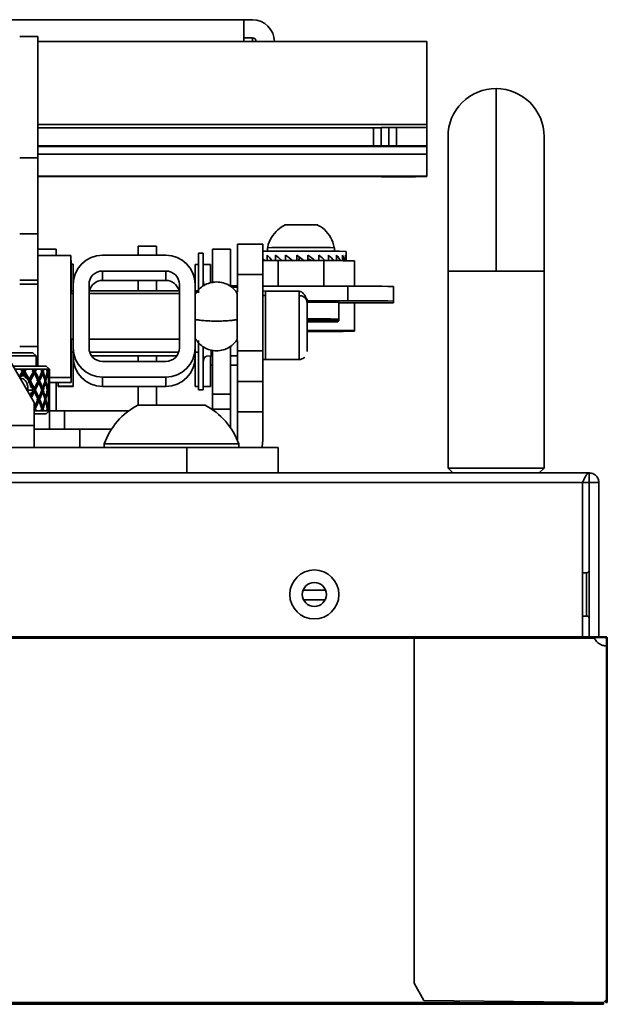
# Model space of a CAD drawing. Header units: millimetres. Extents: x 1 to 1119, y -1 to 863.
# Tile 42 of 211: x 559 to 580, y 136 to 170. Entities that reach past the tile are written whole.
import ezdxf

# ---------------------------------------------------------------- set-up
doc = ezdxf.new("R2010")
doc.units = ezdxf.units.MM

msp = doc.modelspace()

# ---------------------------------------------------------------- linework, layer by layer
at = {"color": 7, "linetype": 'Continuous', "lineweight": 35}
for p, q in [((507.7694, 170.0625), (567.0361, 170.0625)), ((567.0361, 170.0625), (567.0361, 169.3074)), ((567.3349, 170.0625), (567.0361, 170.0625)), ((559.2599, 169.4834), (559.8924, 169.4834)), ((559.8924, 165.2744), (559.8924, 169.4834)), ((567.0361, 169.43), (567.3349, 169.43)), ((567.0361, 169.3074), (573.3861, 169.3074)), ((573.3861, 169.3074), (573.3861, 166.4262)), ((575.7826, 167.673), (575.7826, 161.3397)), ((573.3861, 166.3177), (573.3861, 166.4262)), ((571.534, 166.3147), (559.8924, 166.3147)), ((571.534, 166.3147), (571.534, 165.6822)), ((571.7986, 166.3223), (571.7986, 165.6898)), ((572.0632, 166.3238), (572.3277, 166.3238)), ((572.0632, 166.3238), (572.0632, 165.6913)), ((572.3277, 165.6913), (572.3277, 166.3238)), ((573.3861, 165.6853), (573.3861, 166.3177)), ((571.534, 165.6822), (559.8924, 165.6822)), ((559.8924, 165.6675), (573.3861, 165.6675)), ((571.7986, 165.6898), (571.7986, 165.6838)), ((572.3277, 165.6913), (572.0632, 165.6913)), ((573.3861, 165.6675), (573.3861, 165.6853)), ((573.3861, 165.4026), (573.3861, 165.6675)), ((573.3861, 165.4026), (573.3861, 164.6388)), ((559.8924, 165.2744), (559.2599, 165.2744)), ((559.8924, 162.6286), (559.8924, 165.2744)), ((573.3861, 164.6211), (573.3861, 164.6388)), ((559.8924, 164.6241), (571.534, 164.6241)), ((571.7986, 164.6226), (571.7986, 164.6165)), ((572.0632, 164.615), (572.3277, 164.615)), ((569.5604, 162.9414), (569.211, 162.9397)), ((569.5929, 162.9431), (569.6005, 162.9426)), ((559.2599, 162.6286), (559.8924, 162.6286)), ((559.8924, 161.032), (559.8924, 162.6286)), ((567.6976, 162.2772), (566.812, 162.2772)), ((566.812, 161.2188), (566.812, 162.2772)), ((567.6976, 161.2188), (567.6976, 162.2772)), ((559.8933, 162.1044), (560.5257, 162.1044)), ((559.8933, 161.8873), (559.8933, 162.1044)), ((560.5257, 161.8873), (560.5257, 162.1044)), ((563.3695, 162.2077), (564.0019, 162.2077)), ((563.3695, 161.893), (563.3695, 162.2077)), ((564.0019, 161.893), (564.0019, 162.2077)), ((565.6254, 161.9635), (565.4561, 161.9635)), ((565.4561, 161.4628), (565.4561, 161.9635)), ((565.6254, 161.9635), (565.6254, 161.4628)), ((565.9444, 162.1044), (566.5768, 162.1044)), ((565.9444, 162.1044), (565.9444, 160.9278)), ((566.5768, 162.1044), (566.5768, 160.8183)), ((567.8606, 162.1525), (567.8606, 162.0319)), ((570.1805, 162.0319), (570.1805, 162.1525)), ((570.5826, 161.702), (570.5826, 162.0259)), ((561.0354, 161.8873), (559.8924, 161.8873)), ((561.0354, 157.6539), (561.0354, 161.8873)), ((561.0477, 161.7095), (561.0354, 161.7095)), ((561.0477, 160.5644), (561.0477, 161.7095)), ((561.1141, 161.5817), (561.0477, 161.5817)), ((561.1141, 160.877), (561.1141, 161.5817)), ((564.3315, 161.893), (562.1301, 161.893)), ((565.3475, 161.5753), (565.3475, 160.877)), ((565.3475, 161.5753), (565.4561, 161.5753)), ((565.6254, 161.5753), (565.8724, 161.5753)), ((565.8724, 161.5753), (565.8724, 160.935)), ((567.8442, 161.7035), (567.8442, 161.8944)), ((568.1368, 161.7039), (568.1368, 161.8959)), ((568.2268, 161.7039), (568.2268, 160.8183)), ((569.8143, 161.7039), (568.2268, 161.7039)), ((568.4849, 161.7039), (568.4849, 161.8969)), ((568.7082, 161.7187), (568.6811, 161.7039)), ((568.8666, 161.7039), (568.8666, 161.8974)), ((568.9527, 161.7604), (568.9228, 161.7039)), ((568.9527, 161.7039), (568.9527, 161.7604)), ((568.9549, 161.8292), (568.9549, 161.7039)), ((569.2581, 161.7039), (569.2581, 161.8973)), ((569.2581, 161.7859), (569.2911, 161.7601)), ((569.2911, 161.7601), (569.4094, 161.7039)), ((569.2911, 161.7039), (569.2911, 161.7601)), ((569.6346, 161.7039), (569.6346, 161.8967)), ((569.8143, 160.8183), (569.8143, 161.7039)), ((569.9725, 161.7039), (569.9725, 161.8956)), ((570.2506, 161.7034), (570.2506, 161.894)), ((570.4514, 161.7027), (570.4514, 161.8921)), ((570.5623, 161.7022), (570.5623, 161.8899)), ((570.8726, 161.6979), (570.8726, 160.8182)), ((562.1301, 161.3427), (564.3315, 161.3427)), ((562.1301, 161.0192), (562.1301, 161.3427)), ((564.3315, 161.0192), (564.3315, 161.3427)), ((565.4561, 160.5849), (565.4561, 161.4628)), ((565.6254, 161.4628), (565.6254, 160.8183)), ((567.6976, 161.2188), (566.812, 161.2188)), ((566.812, 160.6087), (566.812, 161.2188)), ((567.6976, 158.573), (567.6976, 161.2188)), ((574.1159, 161.3397), (574.1159, 154.5063)), ((577.4493, 154.5063), (577.4493, 161.3397)), ((559.8924, 161.032), (559.2599, 161.032)), ((559.8924, 160.8921), (559.2599, 160.8921)), ((559.8924, 160.8921), (559.8924, 161.032)), ((559.8924, 158.7274), (559.8924, 160.8921)), ((561.1496, 161.1431), (561.1141, 161.1431)), ((561.1141, 160.877), (561.1141, 158.6757)), ((561.6645, 158.6757), (561.6645, 160.877)), ((562.1301, 161.0192), (564.3315, 161.0192)), ((563.3695, 160.6512), (563.3695, 161.0192)), ((564.0019, 160.6512), (564.0019, 161.0192)), ((564.7971, 160.877), (564.7971, 158.6757)), ((565.3475, 161.0788), (565.3261, 161.0845)), ((565.3475, 158.6757), (565.3475, 160.877)), ((561.1141, 160.5644), (561.0354, 160.5644)), ((561.1141, 160.6512), (561.0477, 160.6512)), ((564.7971, 160.6512), (561.6645, 160.6512)), ((564.7971, 160.5644), (561.6645, 160.5644)), ((565.4561, 160.6512), (565.3475, 160.6512)), ((566.5768, 160.8344), (566.812, 160.8344)), ((566.812, 160.7782), (566.608, 160.7782)), ((570.6398, 160.8183), (567.6976, 160.8183)), ((567.7901, 160.6439), (567.6976, 160.6593)), ((568.95, 160.6439), (567.7901, 160.6439)), ((568.2268, 160.8183), (569.8143, 160.8183)), ((570.6398, 160.312), (570.6398, 160.8183)), ((572.2273, 160.8092), (572.2273, 160.3029)), ((565.3513, 160.431), (565.3475, 160.452)), ((570.6398, 160.312), (569.2252, 160.312)), ((570.3322, 160.2584), (570.2898, 160.3007)), ((570.3322, 159.6763), (570.3322, 160.2583)), ((570.3322, 160.2408), (571.7193, 160.2408)), ((570.8726, 159.2766), (570.8726, 160.2408)), ((572.2273, 160.2437), (572.2273, 160.3029)), ((559.7601, 156.7799), (557.908, 159.9878)), ((570.2898, 159.634), (570.3322, 159.6763)), ((570.2898, 159.5855), (570.3322, 159.6278)), ((570.3322, 159.6278), (570.3322, 159.6763)), ((569.8143, 159.2505), (569.2252, 159.2505)), ((570.8726, 159.2766), (570.8726, 159.2566)), ((561.0354, 158.9769), (561.1141, 158.9769)), ((561.0477, 157.6919), (561.0477, 158.9769)), ((561.6645, 158.9769), (564.7971, 158.9769)), ((565.4561, 157.2222), (565.4561, 158.939)), ((566.812, 158.573), (566.812, 158.9342)), ((559.7204, 158.5036), (558.9628, 158.5036)), ((559.8924, 158.7274), (559.2599, 158.7274)), ((559.8263, 158.3977), (559.7204, 158.5036)), ((559.8924, 158.0406), (559.8924, 158.7274)), ((561.0477, 158.5345), (561.1141, 158.5345)), ((561.1141, 158.4922), (561.1141, 158.6757)), ((561.1141, 158.4922), (561.1141, 158.3644)), ((561.6864, 158.5345), (564.7752, 158.5345)), ((565.3475, 158.4922), (565.3475, 158.6757)), ((565.3475, 158.5345), (565.4561, 158.5345)), ((565.3475, 158.4922), (565.3475, 158.3643)), ((565.6254, 158.7029), (565.6254, 157.2222)), ((565.9444, 158.6001), (565.9444, 157.0774)), ((566.5768, 158.7299), (566.5768, 157.0774)), ((567.6976, 158.573), (566.812, 158.573)), ((566.812, 157.5147), (566.812, 158.573)), ((567.6976, 157.5147), (567.6976, 158.573)), ((558.826, 158.3977), (559.8263, 158.3977)), ((559.8263, 158.0406), (559.8263, 158.3977)), ((561.1141, 157.3484), (561.1141, 158.3644)), ((561.7547, 158.4003), (564.7069, 158.4003)), ((564.3315, 158.21), (562.1301, 158.21)), ((563.3695, 158.21), (563.3695, 158.4003)), ((564.0019, 158.21), (564.0019, 158.4003)), ((565.3475, 158.3643), (565.3475, 157.3419)), ((565.8724, 158.4042), (565.8724, 157.3419)), ((565.9005, 158.4075), (565.9444, 158.4075)), ((566.5768, 158.4075), (566.812, 158.4075)), ((567.6976, 158.2714), (567.7901, 158.2733)), ((567.7901, 158.2733), (568.95, 158.2733)), ((559.0323, 158.0406), (559.314, 158.0406)), ((559.3008, 157.9347), (559.0934, 157.9347)), ((559.3823, 157.9347), (559.3008, 157.9347)), ((559.314, 158.0406), (560.1835, 158.0406)), ((559.3626, 157.9096), (559.3225, 157.8496)), ((559.3626, 157.9096), (559.3942, 157.9168)), ((559.3626, 157.9096), (559.3626, 157.7898)), ((559.4018, 157.8496), (559.3626, 157.9096)), ((559.406, 157.9347), (559.3823, 157.9347)), ((559.4836, 157.9347), (559.406, 157.9347)), ((559.697, 157.9347), (559.4836, 157.9347)), ((559.7615, 157.9347), (559.697, 157.9347)), ((559.735, 157.9096), (559.7708, 157.9168)), ((559.7801, 157.9347), (559.7615, 157.9347)), ((559.8014, 157.8569), (559.7656, 157.8496)), ((559.8401, 157.9347), (559.7801, 157.9347)), ((559.9986, 157.9347), (559.8401, 157.9347)), ((560.0442, 157.9347), (559.9986, 157.9347)), ((560.0116, 157.9096), (560.0506, 157.9168)), ((560.0716, 157.8569), (560.0327, 157.8496)), ((560.057, 157.9347), (560.0442, 157.9347)), ((560.0977, 157.9347), (560.057, 157.9347)), ((560.1965, 157.9347), (560.0977, 157.9347)), ((560.2893, 157.9347), (560.1835, 158.0406)), ((560.2217, 157.9347), (560.1965, 157.9347)), ((560.2015, 157.9126), (560.2251, 157.9168)), ((560.2359, 157.8569), (560.2125, 157.8527)), ((560.2284, 157.9347), (560.2217, 157.9347)), ((560.2485, 157.9347), (560.2284, 157.9347)), ((560.2847, 157.9347), (560.2485, 157.9347)), ((560.2888, 157.9347), (560.2847, 157.9347)), ((560.2856, 157.9162), (560.289, 157.9168)), ((560.2892, 157.8569), (560.2878, 157.8566)), ((560.2892, 157.9347), (560.2888, 157.9347)), ((565.9444, 158.0828), (565.8724, 158.0828)), ((566.812, 158.0828), (566.5768, 158.0828)), ((559.3387, 157.7138), (559.2717, 157.6552)), ((559.4483, 157.7137), (559.3386, 157.7136)), ((559.3626, 157.7898), (559.3942, 157.7971)), ((559.4492, 157.6553), (559.4487, 157.7139)), ((559.5597, 157.5928), (559.5477, 157.5723)), ((559.5597, 157.5554), (559.5477, 157.5723)), ((559.5597, 157.5928), (559.5841, 157.5954)), ((559.5597, 157.5554), (559.5597, 157.5928)), ((559.5597, 157.5928), (559.5944, 157.5328)), ((559.5841, 157.5954), (559.5988, 157.6047)), ((559.6166, 157.5352), (559.5944, 157.5328)), ((559.735, 157.7898), (559.7708, 157.7971)), ((559.859, 157.5328), (559.8854, 157.5928)), ((559.8854, 157.5928), (559.9234, 157.5964)), ((559.8854, 157.5928), (559.9111, 157.5328)), ((559.8854, 157.473), (559.9234, 157.4767)), ((559.949, 157.5365), (559.9111, 157.5329)), ((560.0116, 157.7898), (560.0506, 157.7971)), ((560.1162, 157.4735), (560.1514, 157.4767)), ((560.1179, 157.5934), (560.1514, 157.5964)), ((560.1672, 157.5365), (560.1339, 157.5335)), ((560.1997, 157.7926), (560.2251, 157.7971)), ((560.2571, 157.4755), (560.2711, 157.4767)), ((560.2574, 157.5952), (560.2711, 157.5964)), ((560.2766, 157.5365), (560.2645, 157.5355)), ((560.2856, 157.7965), (560.289, 157.7971)), ((560.2893, 157.3175), (560.2893, 157.7538)), ((560.2893, 157.6539), (561.0354, 157.6539)), ((560.2893, 157.4762), (561.0477, 157.4762)), ((560.5257, 156.4902), (560.5257, 157.4762)), ((560.5892, 157.3484), (560.5892, 157.4762)), ((561.0477, 157.4762), (561.0477, 157.6919)), ((562.1301, 157.6597), (564.3315, 157.6597)), ((562.1301, 157.6597), (562.1301, 157.3362)), ((564.3315, 157.6597), (564.3315, 157.3362)), ((566.812, 157.5147), (567.6976, 157.5147)), ((566.812, 156.4563), (566.812, 157.5147)), ((567.6976, 156.4563), (567.6976, 157.5147)), ((559.5493, 157.2137), (559.5443, 157.1537)), ((559.5493, 157.2137), (559.7058, 157.2137)), ((559.7035, 157.2826), (559.6394, 157.3328)), ((559.6394, 157.0947), (559.7034, 157.1448)), ((559.7058, 157.2137), (559.7031, 157.2824)), ((559.7031, 157.145), (559.7058, 157.2137)), ((559.7344, 157.2736), (559.7708, 157.2736)), ((559.7344, 157.1539), (559.7708, 157.1539)), ((559.8009, 157.2137), (559.7645, 157.2137)), ((560.011, 157.2736), (560.0506, 157.2736)), ((560.011, 157.1539), (560.0506, 157.1539)), ((560.0713, 157.2137), (560.0317, 157.2137)), ((560.201, 157.2736), (560.2251, 157.2736)), ((560.201, 157.1539), (560.2251, 157.1539)), ((560.2357, 157.2137), (560.2136, 157.2137)), ((560.2857, 157.2736), (560.289, 157.2736)), ((560.2857, 157.1539), (560.289, 157.1539)), ((560.2892, 157.2137), (560.2878, 157.2137)), ((560.5892, 157.3355), (560.5892, 157.3484)), ((560.5892, 157.3484), (561.1141, 157.3484)), ((561.1141, 157.3355), (560.5892, 157.3355)), ((561.1141, 157.3355), (561.1141, 157.3484)), ((562.1301, 157.3362), (564.3315, 157.3362)), ((563.3695, 156.6919), (563.3695, 157.3362)), ((564.0019, 156.6919), (564.0019, 157.3362)), ((565.4561, 157.3419), (565.3475, 157.3419)), ((565.4561, 157.2222), (565.6254, 157.2222)), ((565.8724, 157.3419), (565.6254, 157.3419)), ((559.6218, 157.0194), (559.6394, 157.0947)), ((559.666, 156.9572), (559.6611, 156.9514)), ((559.6628, 156.9483), (559.666, 156.9572)), ((559.7601, 155.9847), (559.7601, 156.7799)), ((559.8854, 156.8347), (559.859, 156.8946)), ((559.8854, 156.9544), (559.9234, 156.9508)), ((559.9111, 156.8946), (559.8854, 156.8347)), ((559.8854, 156.8347), (559.9234, 156.831)), ((559.949, 156.8909), (559.9111, 156.8946)), ((560.1162, 156.954), (560.1514, 156.9508)), ((560.1179, 156.8341), (560.1514, 156.831)), ((560.1672, 156.8909), (560.1339, 156.8939)), ((560.2571, 156.952), (560.2711, 156.9508)), ((560.2574, 156.8322), (560.2711, 156.831)), ((560.2766, 156.8909), (560.2645, 156.892)), ((560.2893, 156.6737), (560.2893, 157.1099)), ((565.9444, 157.0774), (566.5768, 157.0774)), ((565.9444, 157.0774), (565.9444, 156.5482)), ((566.5768, 157.0774), (566.5768, 156.5482)), ((559.7601, 156.6325), (559.7708, 156.6304)), ((559.7601, 156.5128), (559.7708, 156.5106)), ((559.7615, 156.4927), (559.7801, 156.4927)), ((559.8014, 156.5706), (559.7656, 156.5778)), ((559.7801, 156.4927), (559.8401, 156.4927)), ((559.8401, 156.4927), (559.9986, 156.4927)), ((559.9986, 156.4927), (560.0442, 156.4927)), ((560.0116, 156.6376), (560.0506, 156.6304)), ((560.0116, 156.5179), (560.0506, 156.5106)), ((560.0716, 156.5706), (560.0327, 156.5778)), ((560.0442, 156.4927), (560.057, 156.4927)), ((560.057, 156.4927), (560.0977, 156.4927)), ((560.0977, 156.4927), (560.1965, 156.4927)), ((560.1835, 156.3869), (560.2893, 156.4927)), ((560.1965, 156.4927), (560.2217, 156.4927)), ((560.1997, 156.6349), (560.2251, 156.6304)), ((560.2015, 156.5148), (560.2251, 156.5106)), ((560.2359, 156.5706), (560.2125, 156.5747)), ((560.2217, 156.4927), (560.2284, 156.4927)), ((560.2284, 156.4927), (560.2485, 156.4927)), ((560.2485, 156.4927), (560.2847, 156.4927)), ((560.2847, 156.4927), (560.2888, 156.4927)), ((560.2856, 156.631), (560.289, 156.6304)), ((560.2856, 156.5112), (560.289, 156.5106)), ((560.2893, 156.4902), (560.2867, 156.4902)), ((560.2892, 156.5706), (560.2878, 156.5708)), ((560.2888, 156.4927), (560.2892, 156.4927)), ((560.2893, 156.4902), (560.2893, 155.8577)), ((560.8184, 156.4902), (560.2893, 156.4902)), ((560.8184, 156.4902), (563.0375, 156.4902)), ((560.8184, 156.4902), (560.8184, 155.8577)), ((563.3559, 156.6919), (565.6892, 156.6919)), ((565.9444, 156.5482), (565.9444, 156.5359)), ((565.9444, 156.5482), (566.5768, 156.5482)), ((566.5768, 156.5482), (566.5768, 155.9847)), ((566.812, 155.4793), (566.812, 156.4563)), ((566.812, 156.4563), (567.6976, 156.4563)), ((567.6976, 156.4563), (567.6976, 155.4793)), ((560.1835, 156.3869), (559.7601, 156.3869)), ((553.4101, 155.9847), (559.7601, 155.9847)), ((559.7601, 155.9847), (559.7601, 155.2253)), ((561.3476, 155.8577), (559.7601, 155.8577)), ((561.3476, 155.2253), (561.3476, 155.8577)), ((562.4429, 155.8577), (561.3476, 155.8577)), ((566.5724, 155.9025), (566.5768, 155.9847)), ((566.8116, 155.4646), (566.812, 155.4793)), ((565.0518, 155.2253), (548.1184, 155.2253)), ((562.1893, 155.3519), (562.1893, 155.2253)), ((562.1893, 155.3519), (566.8559, 155.3519)), ((565.0518, 155.2253), (568.2268, 155.2253)), ((565.0518, 154.3397), (565.0518, 155.2253)), ((566.856, 155.2253), (566.856, 155.3519)), ((568.2268, 155.2253), (568.2268, 154.3397)), ((574.1159, 154.5063), (574.2826, 154.3397)), ((575.7826, 154.5063), (574.1159, 154.5063)), ((577.4493, 154.5063), (575.7826, 154.5063)), ((577.2826, 154.3397), (577.4493, 154.5063)), ((579.0159, 154.3397), (176.6093, 154.3397)), ((579.0159, 154.3397), (579.0159, 154.0063)), ((176.845, 154.0063), (578.7802, 154.0063)), ((578.7802, 148.6597), (578.7802, 154.0063)), ((579.0159, 154.0063), (578.7802, 154.0063)), ((579.0159, 154.0063), (579.3493, 154.0063)), ((579.0159, 154.0063), (579.0159, 148.6597)), ((579.3493, 154.0063), (579.3493, 148.6597)), ((578.9159, 150.873), (578.7802, 150.873)), ((569.0906, 150.273), (569.868, 150.273)), ((569.1051, 149.9397), (569.8535, 149.9397)), ((578.7802, 149.373), (578.9159, 149.373)), ((572.9478, 148.6063), (408.0343, 148.6063)), ((408.0359, 148.653), (572.9478, 148.653)), ((579.1754, 148.6597), (572.9478, 148.6597)), ((572.9478, 148.6063), (572.9478, 136.6397)), ((579.1928, 148.6063), (572.9478, 148.6063)), ((579.1953, 148.6597), (579.4295, 148.6597)), ((579.197, 148.633), (579.4295, 148.633)), ((579.3713, 148.6297), (579.1972, 148.6297)), ((579.4295, 148.6597), (579.5876, 148.6597)), ((579.4295, 148.633), (579.4295, 148.6597)), ((579.4295, 148.633), (579.5876, 148.633)), ((579.5876, 148.6597), (579.5876, 148.633)), ((579.641, 148.6063), (579.6143, 148.6063)), ((579.6139, 148.3397), (579.6139, 136.0725)), ((579.6143, 148.3397), (579.6139, 148.3397)), ((579.641, 148.3397), (579.6143, 148.3397)), ((579.641, 148.3397), (579.641, 136.073)), ((572.9478, 136.6397), (573.2811, 136.0397)), ((176.1009, 135.9563), (579.5043, 135.9563)), ((181.1026, 135.973), (574.5026, 135.973)), ((573.2811, 136.0397), (579.5145, 135.973)), ((574.5026, 135.973), (574.5026, 136.0266)), ((579.5043, 135.9063), (579.5043, 135.9563)), ((579.5145, 135.973), (579.6139, 136.0725)), ((579.5909, 136.0495), (579.5909, 135.973)), ((579.5909, 135.973), (579.6143, 135.973)), ((579.6143, 135.973), (579.6143, 136.073)), ((579.6143, 135.973), (579.641, 135.973)), ((579.641, 136.073), (579.641, 135.973)), ((176.1009, 135.9063), (579.5043, 135.9063))]:
    msp.add_line(p, q, dxfattribs=at)
at = {"color": 8, "linetype": 'Continuous', "lineweight": 35}
for p, q in [((567.3349, 169.43), (567.3349, 169.3074)), ((567.0361, 169.3074), (559.8924, 169.3074)), ((573.3861, 166.4262), (559.8924, 166.4262)), ((559.8924, 165.4026), (573.3861, 165.4026)), ((573.3861, 164.6388), (559.8924, 164.6388)), ((574.1159, 161.3397), (575.7826, 161.3397)), ((575.7826, 161.3397), (577.4493, 161.3397)), ((567.7901, 160.6439), (567.7901, 160.4912)), ((568.95, 160.6439), (568.95, 160.4912)), ((565.3513, 160.431), (565.3475, 160.4485)), ((567.7901, 158.2733), (567.7901, 160.4912)), ((568.95, 160.4912), (568.95, 158.2733)), ((570.8726, 159.2766), (569.2252, 159.2766)), ((565.9005, 158.4075), (565.9005, 158.5967)), ((559.735, 157.9096), (559.735, 157.8651)), ((559.735, 157.8486), (559.735, 157.7898)), ((560.0116, 157.9096), (560.0116, 157.9016)), ((560.0116, 157.8118), (560.0116, 157.7898)), ((559.8854, 157.5619), (559.8854, 157.5928)), ((559.8854, 157.473), (559.8854, 157.511)), ((559.8854, 156.9164), (559.8854, 156.9544)), ((559.8854, 156.8347), (559.8854, 156.8655)), ((560.0116, 156.6157), (560.0116, 156.6376)), ((560.0116, 156.5179), (560.0116, 156.5258)), ((578.9159, 149.373), (578.9159, 150.873))]:
    msp.add_line(p, q, dxfattribs=at)
at = {"color": 7, "linetype": 'Continuous', "lineweight": 35, "flags": 128}
for points in [[(569.2299, 159.6268), (569.4128, 159.6271), (569.7666, 159.6281), (570.0474, 159.6297), (570.2277, 159.6318), (570.2899, 159.634), (570.2277, 159.6363), (570.0474, 159.6383), (569.7666, 159.6399), (569.4128, 159.6409), (569.2281, 159.6412)], [(569.2299, 159.5783), (569.4128, 159.5786), (569.7666, 159.5796), (570.0474, 159.5812), (570.2277, 159.5833), (570.2899, 159.5855), (570.2277, 159.5878), (570.0474, 159.5898), (569.7666, 159.5914), (569.4128, 159.5924), (569.2281, 159.5927)], [(570.1925, 159.6312), (570.268, 159.6302), (570.3322, 159.6278)], [(565.6256, 158.1485), (565.6256, 158.1431), (565.6288, 158.2003), (565.6338, 158.2447), (565.6424, 158.2871), (565.6485, 158.3061), (565.6521, 158.3149), (565.656, 158.3232), (565.665, 158.3384), (565.6756, 158.3516), (565.7018, 158.3728), (565.7345, 158.3878), (565.9005, 158.4075), (565.9005, 158.4075)], [(567.6689, 155.2253), (567.6757, 155.257), (567.6976, 155.4793)]]:
    msp.add_lwpolyline(points, dxfattribs=at)
at = {"color": 7, "linetype": 'Continuous', "lineweight": 35}
for radius in [0.85, 0.4167]:
    msp.add_circle((569.4793, 150.123), radius, dxfattribs=at)
for centre, radius, start, end in [((567.3349, 169.303), 0.7595, 0.0011, 90.00003), ((567.3349, 169.303), 0.127, 1.97069, 89.99948), ((575.7826, 166.0063), 1.6667, 90, 180.01956), ((575.7826, 166.0063), 1.6667, 0.01898, 90), ((571.6003, 177.8393), 11.5248, 269.67034, 270.98578), ((571.9968, 154.7992), 11.5248, 89.67034, 90.98578), ((572.5923, 120.1241), 46.2004, 89.01553, 90.32807), ((571.6002, 177.2315), 11.5495, 269.67174, 270.98437), ((571.9968, 154.1667), 11.5248, 89.67034, 90.98578), ((572.5925, 119.5328), 46.1593, 89.01495, 90.32865), ((571.6, 153.0748), 11.5495, 89.01509, 90.32772), ((571.997, 176.1643), 11.5495, 269.01563, 270.32826), ((572.5923, 210.8147), 46.2004, 269.67193, 270.98447), ((569.0356, 119.0869), 43.8597, 89.27188, 90.77727), ((568.7918, 15.199), 146.8357, 90.008779, 90.426976), ((569.0205, 91.5011), 70.6609, 89.059418, 90.940582), ((569.2713, 78.9524), 83.0838, 89.095616, 90.346127), ((562.1301, 160.877), 1.016, 90.0006, 179.99912), ((564.3315, 160.877), 1.016, 0.00088, 89.9994), ((568.2108, -0.2722), 161.9761, 89.99434, 90.181523), ((570.0788, 115.5003), 46.2043, 89.01558, 90.32803), ((562.1301, 160.877), 0.4657, 90.00005, 179.99934), ((564.3315, 160.877), 0.4657, 0.00066, 89.99995), ((562.1301, 160.5535), 0.4656, 89.99936, 167.89521), ((564.3315, 160.5536), 0.4656, 12.10175, 90.00369), ((571.0365, 91.5149), 69.3045, 89.01552, 90.328004), ((569.3958, 106.5604), 53.7478, 89.0469, 90.1902), ((569.4626, 113.0252), 47.2412, 88.94523, 90.28549), ((571.0367, 91.0333), 69.2799, 89.015287, 90.328238), ((571.8463, 182.4042), 22.1637, 269.67162, 270.98494), ((569.2794, 136.0654), 23.5725, 88.96752, 90.14889), ((569.284, 182.8729), 23.2427, 269.8624, 271.03571), ((569.2841, 136.3543), 23.235, 88.9641, 90.1378), ((569.284, 182.8244), 23.2427, 269.8624, 271.03571), ((569.4635, 112.5332), 47.1512, 88.94434, 90.28534), ((570.0788, 205.4541), 46.2043, 269.67197, 270.98442), ((562.1301, 158.6757), 1.016, 180.00094, 269.99948), ((562.1301, 158.6757), 0.4657, 180.00097, 269.99995), ((564.3315, 158.6757), 1.016, 270.00052, 359.99906), ((564.3315, 158.6757), 0.4657, 270.00005, 359.99903), ((562.1302, 158.3522), 1.016, 180.00108, 269.9992), ((564.3315, 158.3522), 1.016, 270.0008, 359.99892), ((564.5226, 154.4983), 2.4846, 118.00594, 159.90535), ((564.5226, 154.4983), 2.4846, 20.09465, 61.99406), ((578.9159, 150.973), 0.1, 270, 0), ((578.9159, 149.273), 0.1, 0, 90)]:
    msp.add_arc(centre, radius, start, end, dxfattribs=at)
for centre, major_axis, ratio, start_param, end_param in [((569.0205, 161.8885), (1.4859, -0.8451), 0.5704447, 4.0160093, 4.0854512), ((569.0205, 161.8885), (1.5008, -1.0108), 0.4285922, 4.1407642, 4.304091), ((569.0205, 161.8885), (1.5274, -1.1124), 0.294305, 4.322216, 4.4855428), ((569.0205, 161.8885), (1.5497, -1.1736), 0.1670784, 4.4882481, 4.6515749), ((569.0205, 161.8885), (1.5612, -1.2021), 0.0441586, 4.6477037, 4.8110305), ((569.0205, 161.8885), (1.5593, -1.2002), 0.0775268, 1.3144152, 1.477742), ((569.0205, 161.8885), (1.5443, -1.1678), 0.2010782, 1.1543869, 1.3177137), ((569.0205, 161.8885), (1.5193, -1.1019), 0.3295879, 0.9867988, 1.1501256), ((569.0205, 161.8885), (1.4921, -0.9929), 0.46574, 0.8013718, 0.9646986), ((569.0205, 161.8885), (1.4821, -0.8102), 0.6091941, 0.5709655, 0.7342923), ((569.0205, 161.8885), (1.5279, -0.4387), 0.7406306, 0.2077298, 0.3710566), ((556.5851, 157.2736), (3.4882, 3.4882), 0.3572686, 5.1761073, 5.213645), ((556.5851, 157.1539), (-3.2188, 3.2188), 0.5694702, 4.3856662, 4.4071194), ((556.5487, 157.2736), (-3.2188, 3.2188), 0.5694701, 4.367269, 4.3741625), ((556.5851, 157.2736), (-3.2188, 3.2188), 0.5694701, 4.3692535, 4.3741625), ((556.5851, 157.2736), (3.4882, 3.4882), 0.3572686, 5.2300574, 5.2349664), ((556.5487, 157.2736), (-3.2188, 3.2188), 0.56947, 4.2809909, 4.3508623), ((556.5583, 157.1539), (3.4882, 3.4882), 0.3572685, 5.2444834, 5.2679233), ((556.5851, 157.1539), (3.4882, 3.4882), 0.3572685, 5.24647, 5.2679233), ((556.5851, 157.2736), (-3.2188, 3.2188), 0.56947, 4.2946262, 4.3528409), ((556.5851, 157.2736), (3.3663, 3.3663), 0.4591076, 5.2323003, 5.3009114), ((556.5851, 157.1539), (3.0468, -3.0468), 0.691406, 1.1568067, 1.1782599), ((556.5455, 157.2591), (3.3663, 3.3663), 0.4591076, 5.3028962, 5.3193084), ((556.5455, 157.2736), (-3.0468, 3.0468), 0.691406, 4.2800028, 4.2868963), ((556.5455, 157.2736), (3.0468, -3.0468), 0.6914061, 1.0521318, 1.1384098), ((556.553, 157.2591), (3.0468, -3.0468), 0.6914061, 1.1259666, 1.1423789), ((556.5851, 157.2736), (-3.0468, 3.0468), 0.691406, 4.2819874, 4.2868963), ((556.553, 157.1539), (3.3663, 3.3663), 0.4591076, 5.3317516, 5.3551897), ((556.5851, 157.2736), (3.3663, 3.3663), 0.4591076, 5.3173239, 5.3222328), ((556.5851, 157.1539), (3.3663, 3.3663), 0.4591076, 5.3337364, 5.3551897), ((556.5851, 157.2736), (3.0468, -3.0468), 0.6914061, 1.0531279, 1.1239818), ((556.5851, 157.2736), (3.2188, 3.2188), 0.56947, 5.3173239, 5.3881779), ((556.5851, 157.1539), (2.8516, -2.8516), 0.8290438, 1.0695402, 1.0909935), ((556.5435, 157.2736), (2.8516, -2.8516), 0.8290437, 1.0511432, 1.0580367), ((556.5435, 157.2736), (-2.8516, 2.8516), 0.8290438, 4.161955, 4.192736), ((556.5487, 157.2591), (-2.8516, 2.8516), 0.8290438, 4.1802929, 4.1967051), ((556.5487, 157.1539), (3.2188, 3.2188), 0.56947, 5.4190181, 5.4424562), ((556.5851, 157.2736), (2.8516, -2.8516), 0.8290437, 1.0531278, 1.0580367), ((556.5851, 157.2736), (3.2188, 3.2188), 0.56947, 5.4045906, 5.4094995), ((556.5851, 157.1539), (3.2188, 3.2188), 0.56947, 5.4210029, 5.4424562), ((556.5851, 157.2736), (-2.8516, 2.8516), 0.8290438, 4.1074541, 4.1783081), ((556.5851, 157.2736), (3.0468, 3.0468), 0.6914061, 5.4045903, 5.4754443), ((556.5851, 157.1539), (2.6347, -2.6347), 0.9882091, 0.9822735, 1.0037268), ((556.5851, 157.2736), (2.6347, -2.6347), 0.9882091, 0.965859, 0.970768), ((556.5851, 157.2736), (3.0468, 3.0468), 0.6914061, 5.4918573, 5.4967662), ((556.5851, 157.1539), (3.0468, 3.0468), 0.6914061, 5.5082693, 5.5297226), ((556.5851, 157.2736), (2.6347, -2.6347), 0.9882091, 0.8785943, 0.9494483), ((556.5851, 157.2736), (2.8516, 2.8516), 0.8290437, 5.4918568, 5.5627108), ((556.5851, 157.1539), (2.8234, 2.8234), 0.8492561, 5.6073963, 5.6288496), ((556.5851, 157.1539), (2.8516, 2.8516), 0.8290438, 5.5955359, 5.6169891), ((556.5851, 157.2736), (2.8234, 2.8234), 0.8492561, 5.558223, 5.5745713), ((556.5851, 157.2736), (2.8234, 2.8234), 0.849256, 5.5909843, 5.5958932), ((556.5851, 157.2736), (2.8516, 2.8516), 0.8290437, 5.5791237, 5.5840326), ((556.5583, 157.1539), (3.4882, 3.4882), 0.3572688, 5.191289, 5.2280728), ((556.5851, 157.1539), (3.4882, 3.4882), 0.3572688, 5.2072999, 5.2300574), ((556.5851, 157.1539), (-3.2188, 3.2188), 0.5694701, 4.3465257, 4.3692535), ((556.5487, 157.2736), (-3.2188, 3.2188), 0.5694701, 4.1947206, 4.2647676), ((556.553, 157.1539), (3.3663, 3.3663), 0.4591076, 5.2452847, 5.3153393), ((556.5851, 157.1539), (3.3663, 3.3663), 0.4591076, 5.2489966, 5.3173239), ((556.5851, 157.2736), (-3.2188, 3.2188), 0.5694701, 4.1947206, 4.2478289), ((556.5487, 157.1539), (3.2188, 3.2188), 0.5694701, 5.2462205, 5.3163278), ((556.5851, 157.1539), (3.0468, -3.0468), 0.6914061, 1.0693527, 1.1403943), ((556.5851, 157.2736), (3.2188, 3.2188), 0.56947, 5.2300574, 5.301099), ((556.5851, 157.1539), (3.2188, 3.2188), 0.5694701, 5.2462205, 5.3173239), ((556.5455, 157.2736), (3.0468, -3.0468), 0.691406, 0.9658614, 1.0359084), ((556.5487, 157.1539), (3.2188, 3.2188), 0.5694701, 5.332551, 5.4026058), ((556.5851, 157.1539), (3.0468, -3.0468), 0.6914061, 0.9820245, 1.0531279), ((556.5851, 157.1539), (3.2188, 3.2188), 0.5694701, 5.3335488, 5.4045903), ((556.5851, 157.2736), (3.0468, -3.0468), 0.691406, 0.9658614, 1.036903), ((556.5851, 157.1539), (-2.8516, 2.8516), 0.8290438, 4.123679, 4.1947206), ((556.5851, 157.2736), (3.0468, 3.0468), 0.691406, 5.317324, 5.3883655), ((556.5851, 157.1539), (3.0468, 3.0468), 0.6914061, 5.333487, 5.4045903), ((556.5435, 157.2736), (-2.8516, 2.8516), 0.8290438, 4.0747817, 4.0902348), ((556.5455, 157.1539), (3.0468, 3.0468), 0.691406, 5.4198176, 5.4368652), ((556.5851, 157.1539), (-2.8516, 2.8516), 0.8290437, 4.0363507, 4.1074541), ((556.5851, 157.1539), (3.0468, 3.0468), 0.691406, 5.4208153, 5.4918569), ((556.5851, 157.2736), (-2.8516, 2.8516), 0.8290438, 4.0201877, 4.0912293), ((556.5851, 157.1539), (-2.6347, 2.6347), 0.9882091, 4.0364129, 4.1074545), ((556.5851, 157.2736), (2.8516, 2.8516), 0.8290437, 5.4045904, 5.475632), ((556.5851, 157.1539), (2.8516, 2.8516), 0.8290438, 5.4207534, 5.4918567), ((556.5851, 157.1539), (2.6347, -2.6347), 0.9882091, 0.8074916, 0.8785949), ((556.5851, 157.1539), (2.8516, 2.8516), 0.8290437, 5.5080817, 5.5791233), ((556.5851, 157.2736), (2.6347, -2.6347), 0.9882091, 0.791328, 0.8623695), ((556.5851, 157.1539), (2.8234, 2.8234), 0.8492561, 5.5791233, 5.5909839), ((556.5487, 157.1539), (3.2188, 3.2188), 0.5694701, 5.1836734, 5.2300574), ((556.5851, 157.1539), (3.2188, 3.2188), 0.5694701, 5.1769499, 5.2300574), ((556.5851, 157.1539), (-3.2188, 3.2188), 0.5694701, 4.2108837, 4.2294434), ((556.5851, 157.2736), (3.2188, 3.2188), 0.56947, 5.1953245, 5.2138944), ((556.5487, 157.2736), (3.2188, -3.2188), 0.5694701, 0.9668575, 1.0369648), ((556.5851, 157.1539), (3.2188, -3.2188), 0.56947, 0.9820863, 1.0531279), ((556.5851, 157.2736), (3.2188, -3.2188), 0.5694701, 0.9658614, 1.0369648), ((556.5455, 157.1539), (3.0468, 3.0468), 0.691406, 5.2472769, 5.3173239), ((556.5851, 157.2736), (3.0468, 3.0468), 0.6914061, 5.2300574, 5.3011608), ((556.5851, 157.1539), (3.0468, 3.0468), 0.691406, 5.2462824, 5.3173239), ((556.5455, 157.1539), (3.0468, 3.0468), 0.6914061, 5.333487, 5.3573952), ((556.5455, 157.2736), (-3.0468, 3.0468), 0.6914061, 4.0673824, 4.091291), ((556.5851, 157.1539), (3.0468, -3.0468), 0.691406, 0.8948198, 0.9658614), ((556.5851, 157.2736), (-3.0468, 3.0468), 0.6914061, 4.0201877, 4.091291), ((556.5851, 157.2736), (2.8516, 2.8516), 0.8290437, 5.3173239, 5.3884272), ((556.5851, 157.1539), (2.8516, 2.8516), 0.8290438, 5.3335486, 5.4045902), ((556.5851, 157.1539), (2.8516, -2.8516), 0.8290437, 0.8075533, 0.8785949), ((556.5851, 157.2736), (-2.8516, 2.8516), 0.8290438, 3.9329212, 4.0040245), ((556.5851, 157.2736), (2.6347, 2.6347), 0.9882091, 5.4045904, 5.4756937), ((556.5851, 157.1539), (2.6347, 2.6347), 0.9882091, 5.4208158, 5.4918573), ((556.5851, 157.1539), (2.6347, 2.6347), 0.9882091, 5.5080204, 5.5241877), ((556.5851, 157.2736), (2.6347, -2.6347), 0.9882091, 0.7589976, 0.7751649), ((556.5851, 157.2736), (2.6347, 2.6347), 0.9882091, 5.491859, 5.5037196), ((556.5851, 157.1539), (2.6347, -2.6347), 0.9882091, 0.7794657, 0.7913263), ((556.5455, 157.1539), (3.0468, 3.0468), 0.6914061, 5.1582824, 5.2310535), ((556.5851, 157.2736), (3.0468, 3.0468), 0.6914061, 5.142791, 5.2138326), ((556.5851, 157.1539), (3.0468, 3.0468), 0.6914061, 5.1592035, 5.2300574), ((556.5487, 157.2736), (3.2188, -3.2188), 0.5694701, 0.8805795, 0.9506339), ((556.5851, 157.1539), (3.2188, -3.2188), 0.56947, 0.8950074, 0.9658614), ((556.5851, 157.2736), (3.2188, -3.2188), 0.5694701, 0.878595, 0.9496365), ((556.5851, 157.2736), (2.8516, 2.8516), 0.8290438, 5.2300574, 5.3010989), ((556.5851, 157.1539), (2.8516, 2.8516), 0.8290438, 5.2464699, 5.3173238), ((556.5435, 157.1539), (2.8516, 2.8516), 0.8290438, 5.3345432, 5.3499962), ((556.5455, 157.2736), (3.0468, -3.0468), 0.691406, 0.8463201, 0.8633673), ((556.5851, 157.1539), (-3.0468, 3.0468), 0.6914061, 3.9493337, 4.0201876), ((556.5851, 157.2736), (3.0468, -3.0468), 0.691406, 0.7913284, 0.86237), ((556.5851, 157.2736), (2.6347, 2.6347), 0.9882091, 5.3173235, 5.3883651), ((556.5851, 157.1539), (2.6347, 2.6347), 0.9882091, 5.333737, 5.404591), ((556.5851, 157.1539), (2.8516, -2.8516), 0.8290437, 0.7204745, 0.7913285), ((556.5851, 157.2736), (-2.8516, 2.8516), 0.8290437, 3.8456547, 3.9166963), ((556.5851, 157.1539), (3.0468, 3.0468), 0.691406, 5.1378817, 5.1427906), ((556.553, 157.2736), (3.3663, -3.3663), 0.4591076, 0.9279956, 0.9514337), ((556.5851, 157.1539), (3.3663, -3.3663), 0.4591076, 0.9609525, 0.9658614), ((556.5851, 157.2736), (3.3663, -3.3663), 0.4591076, 0.9279956, 0.9494489), ((556.5851, 157.2736), (2.8516, 2.8516), 0.8290438, 5.1921918, 5.2136451), ((556.5435, 157.1539), (2.8516, 2.8516), 0.8290437, 5.2251486, 5.2320421), ((556.5435, 157.1539), (2.8516, 2.8516), 0.8290438, 5.232042, 5.262823), ((556.5487, 157.1683), (2.8516, 2.8516), 0.8290438, 5.2280728, 5.2444851), ((556.5487, 157.2736), (3.2188, -3.2188), 0.56947, 0.8407291, 0.8641672), ((556.5851, 157.1539), (2.8516, 2.8516), 0.8290437, 5.2251486, 5.2300576), ((556.5851, 157.1539), (3.2188, -3.2188), 0.56947, 0.8736858, 0.8785947), ((556.5851, 157.2736), (3.2188, -3.2188), 0.56947, 0.8407291, 0.8621824), ((556.5851, 157.2736), (2.6347, 2.6347), 0.9882091, 5.2794585, 5.3009118), ((556.5851, 157.1539), (2.6347, 2.6347), 0.9882091, 5.3124173, 5.3173263), ((556.5851, 157.1539), (3.0468, -3.0468), 0.6914061, 0.7864191, 0.791328), ((556.5851, 157.2736), (-3.0468, 3.0468), 0.6914061, 3.8950554, 3.9165087), ((556.5851, 157.2736), (-2.8234, 2.8234), 0.8492561, 3.7959284, 3.8173816), ((556.5851, 157.2736), (2.8516, -2.8516), 0.8290438, 0.6661962, 0.6876494), ((556.5851, 157.1539), (-2.8234, 2.8234), 0.8492561, 3.8502066, 3.866555), ((556.5851, 157.1539), (2.8234, -2.8234), 0.849256, 0.6872921, 0.6922011), ((556.5851, 157.2736), (-2.8234, 2.8234), 0.8492561, 3.833794, 3.8456547), ((556.5851, 157.1539), (2.8516, -2.8516), 0.8290437, 0.6991527, 0.7040616)]:
    msp.add_ellipse(centre, major_axis=major_axis, ratio=ratio, start_param=start_param, end_param=end_param, dxfattribs=at)
for points, knots in [([(574.1159, 166.0063), (574.1159, 165.9876), (574.1159, 165.9495), (574.1159, 165.6397), (574.1159, 165.1497), (574.1159, 164.495), (574.1159, 163.7337), (574.1159, 162.9243), (574.1159, 162.1209), (574.1159, 161.5923), (574.1159, 161.3397)], [0, 0, 0, 0, 0.1296721, 0.2637342, 0.3991921, 0.5328561, 0.6617647, 0.7835382, 0.8965628, 1, 1, 1, 1]), ([(577.4493, 161.3397), (577.4493, 161.5288), (577.4493, 161.9435), (577.4493, 162.6111), (577.4493, 163.3569), (577.4493, 164.1375), (577.4493, 164.8844), (577.4493, 165.5012), (577.4493, 165.9249), (577.4493, 165.9791), (577.4493, 166.0063)], [0, 0, 0, 0, 0.0775187, 0.1699337, 0.2779851, 0.4015993, 0.5394018, 0.6883556, 0.8437891, 1, 1, 1, 1]), ([(568.4518, 162.9396), (568.3689, 162.8901), (568.1838, 162.7795), (567.9874, 162.5082), (567.8725, 162.2844), (567.8641, 162.1604), (567.8637, 162.1539)], [0, 0, 0, 0, 0.2832669, 0.6320791, 0.9808994, 1, 1, 1, 1]), ([(570.1666, 162.1547), (570.1553, 162.2179), (570.123, 162.3978), (569.9562, 162.6535), (569.7643, 162.8584), (569.6215, 162.9216), (569.5868, 162.937)], [0, 0, 0, 0, 0.18927253, 0.53864171, 0.88802046, 1, 1, 1, 1]), ([(566.8076, 160.5644), (566.7706, 160.6161), (566.6928, 160.7249), (566.5253, 160.8536), (566.3194, 160.9438), (566.0879, 160.9758), (565.8564, 160.9438), (565.6505, 160.8536), (565.4829, 160.7249), (565.4052, 160.6161), (565.3682, 160.5644)], [0, 0, 0, 0, 0.110756, 0.2328735, 0.3639407, 0.499999, 0.6360574, 0.7671246, 0.8892512, 1, 1, 1, 1]), ([(565.6845, 160.837), (565.6828, 160.8382), (565.6757, 160.8431), (565.6664, 160.8563), (565.6571, 160.8716), (565.6511, 160.8836), (565.646, 160.8964), (565.6398, 160.9154), (565.6306, 160.9575), (565.6269, 161.0093), (565.6256, 161.047), (565.6256, 161.0371), (565.6256, 161.0333)], [0, 0, 0, 0, 0.0161462, 0.0678925, 0.0910877, 0.1135796, 0.136643, 0.1617568, 0.2234659, 0.4241311, 0.7791698, 1, 1, 1, 1]), ([(566.8076, 159.6613), (566.8076, 159.7509), (566.8076, 159.9302), (566.8076, 160.1838), (566.8076, 160.3926), (566.8076, 160.5214), (566.8076, 160.5772), (566.8076, 160.5631), (566.8076, 160.5625)], [0, 0, 0, 0, 0.1982865, 0.3965715, 0.5948579, 0.7931427, 0.9914307, 1, 1, 1, 1]), ([(569.2252, 160.2515), (569.2252, 160.2895), (569.2252, 160.3641), (569.2251, 160.3793), (569.2248, 160.3641), (569.2191, 160.3651), (569.2137, 160.3733), (569.2088, 160.3823), (569.2023, 160.3952), (569.1943, 160.4114), (569.1851, 160.4297), (569.1697, 160.4591), (569.1465, 160.4989), (569.1006, 160.5641), (569.0336, 160.629), (568.9787, 160.6388), (568.95, 160.6439)], [0, 0, 0, 0, 0.1975424, 0.3881356, 0.5213858, 0.563259, 0.5788145, 0.5917538, 0.603403, 0.6153996, 0.6290983, 0.6452757, 0.6859841, 0.737456, 0.8632857, 1, 1, 1, 1]), ([(568.95, 160.4912), (568.989, 160.487), (569.0702, 160.4782), (569.1625, 160.4133), (569.2162, 160.3327), (569.2223, 160.2778), (569.2252, 160.2515)], [0, 0, 0, 0, 0.2702372, 0.5624285, 0.7897318, 1, 1, 1, 1]), ([(569.2252, 158.5562), (569.2252, 158.5683), (569.2252, 158.5935), (569.2252, 158.6869), (569.2252, 158.8254), (569.2252, 159.0071), (569.2252, 159.216), (569.2252, 159.433), (569.2252, 159.6396), (569.2252, 159.8699), (569.2252, 160.0932), (569.2252, 160.203), (569.2252, 160.2515)], [0, 0, 0, 0, 0.0840509, 0.1752168, 0.2718284, 0.3714144, 0.4710004, 0.5676128, 0.658779, 0.7428284, 0.8864539, 1, 1, 1, 1]), ([(565.3682, 159.6613), (565.4052, 159.6541), (565.4829, 159.6392), (565.6505, 159.6214), (565.8564, 159.609), (566.0879, 159.6046), (566.3194, 159.609), (566.5253, 159.6214), (566.6928, 159.6392), (566.7706, 159.6541), (566.8076, 159.6613)], [0, 0, 0, 0, 0.1107488, 0.2328751, 0.3639423, 0.500001, 0.6360596, 0.7671269, 0.8892441, 1, 1, 1, 1]), ([(566.8076, 158.9787), (566.8076, 158.9854), (566.8076, 158.9989), (566.8076, 159.1291), (566.8076, 159.3263), (566.8076, 159.5188), (566.8076, 159.6338), (566.8076, 159.6613)], [0, 0, 0, 0, 0.224063, 0.4582461, 0.6924282, 0.9266114, 1, 1, 1, 1]), ([(565.3682, 158.9769), (565.4052, 158.9251), (565.4829, 158.8163), (565.6505, 158.6876), (565.8564, 158.5974), (566.0879, 158.5654), (566.3194, 158.5974), (566.5253, 158.6876), (566.6928, 158.8163), (566.7706, 158.9251), (566.8076, 158.9769)], [0, 0, 0, 0, 0.1107498, 0.2328763, 0.3639428, 0.500001, 0.6360592, 0.7671256, 0.889243, 1, 1, 1, 1]), ([(568.95, 158.2733), (568.9846, 158.277), (569.0377, 158.2828), (569.1023, 158.3166), (569.1304, 158.3413), (569.1446, 158.3539)], [0, 0, 0, 0, 0.4789184, 0.7367586, 1, 1, 1, 1]), ([(559.4335, 157.8569), (559.4282, 157.8557), (559.4177, 157.8532), (559.4071, 157.8508), (559.4019, 157.8496)], [0, 0, 0, 0, 0.4998196, 1, 1, 1, 1]), ([(559.5493, 157.2137), (559.5473, 157.2575), (559.5433, 157.3454), (559.5079, 157.4629), (559.453, 157.5548), (559.3785, 157.6043), (559.3175, 157.6199), (559.2859, 157.6065), (559.2834, 157.6055)], [0, 0, 0, 0, 0.1941762, 0.3891969, 0.5873432, 0.7865916, 0.9835772, 1, 1, 1, 1]), ([(559.5477, 157.5723), (559.5206, 157.6019), (559.4898, 157.6355), (559.4535, 157.6532), (559.4492, 157.6553)], [0, 0, 0, 0, 0.8822028, 1, 1, 1, 1]), ([(559.6394, 157.3328), (559.6292, 157.382), (559.6117, 157.4662), (559.575, 157.5292), (559.5597, 157.5554)], [0, 0, 0, 0, 0.58449924, 1, 1, 1, 1]), ([(559.5841, 157.5954), (559.5806, 157.6036), (559.5754, 157.6161), (559.5699, 157.6319), (559.5675, 157.6395), (559.5664, 157.643)], [0, 0, 0, 0, 0.5174659, 0.7781695, 1, 1, 1, 1]), ([(559.5988, 157.6047), (559.596, 157.6085), (559.5902, 157.6162), (559.5795, 157.6291), (559.5714, 157.6378), (559.5664, 157.643)], [0, 0, 0, 0, 0.2774306, 0.5551877, 1, 1, 1, 1]), ([(559.5844, 157.4558), (559.5832, 157.4619), (559.5813, 157.4711), (559.5773, 157.478), (559.576, 157.4803)], [0, 0, 0, 0, 0.6686113, 1, 1, 1, 1]), ([(559.6344, 157.5465), (559.634, 157.5463), (559.6328, 157.5455), (559.6308, 157.5443), (559.6284, 157.5428), (559.626, 157.5412), (559.6237, 157.5397), (559.6205, 157.5377), (559.6182, 157.5362), (559.6166, 157.5352)], [0, 0, 0, 0, 0.0649447, 0.199163, 0.3333137, 0.4675277, 0.6017417, 0.7358968, 1, 1, 1, 1]), ([(559.666, 157.4702), (559.6625, 157.4743), (559.6516, 157.4869), (559.6346, 157.5085), (559.6226, 157.5263), (559.6166, 157.5352)], [0, 0, 0, 0, 0.1904811, 0.5940971, 1, 1, 1, 1]), ([(559.666, 157.4702), (559.6618, 157.482), (559.655, 157.5012), (559.6442, 157.5264), (559.6376, 157.5398), (559.6344, 157.5465)], [0, 0, 0, 0, 0.4402641, 0.7197922, 1, 1, 1, 1]), ([(578.7802, 154.0063), (578.7999, 154.05), (578.8392, 154.1374), (578.8981, 154.2476), (578.957, 154.3246), (578.9963, 154.3347), (579.0159, 154.3397)], [0, 0, 0, 0, 0.2500012, 0.5000059, 0.7500088, 1, 1, 1, 1]), ([(579.0159, 154.3397), (579.0596, 154.3347), (579.147, 154.3246), (579.2572, 154.2476), (579.3342, 154.1374), (579.3443, 154.05), (579.3493, 154.0063)], [0, 0, 0, 0, 0.25001285, 0.50001479, 0.75000078, 1, 1, 1, 1]), ([(572.9478, 148.6597), (572.9478, 148.6589), (572.9478, 148.6573), (572.9478, 148.6449), (572.9478, 148.6273), (572.9478, 148.6133), (572.9478, 148.6063)], [0, 0, 0, 0, 0.2499427, 0.4999705, 0.7499901, 1, 1, 1, 1]), ([(574.5026, 148.633), (574.5026, 148.6326), (574.5026, 148.6318), (574.5026, 148.6256), (574.5026, 148.6168), (574.5026, 148.6098), (574.5026, 148.6063)], [0, 0, 0, 0, 0.2499463, 0.4999807, 0.7500068, 1, 1, 1, 1]), ([(579.1928, 148.6063), (579.1912, 148.6132), (579.188, 148.627), (579.1836, 148.6446), (579.1793, 148.6572), (579.1767, 148.6588), (579.1754, 148.6597)], [0, 0, 0, 0, 0.2473426, 0.4964548, 0.74731, 1, 1, 1, 1]), ([(579.1754, 148.633), (579.1767, 148.6326), (579.1793, 148.6317), (579.1836, 148.6255), (579.188, 148.6166), (579.1912, 148.6098), (579.1928, 148.6063)], [0, 0, 0, 0, 0.2499972, 0.4999146, 0.7499438, 1, 1, 1, 1]), ([(579.6139, 148.3397), (579.5701, 148.3433), (579.4824, 148.3505), (579.3619, 148.4075), (579.2589, 148.4921), (579.2148, 148.5682), (579.1928, 148.6063)], [0, 0, 0, 0, 0.2500255, 0.5000013, 0.749997, 1, 1, 1, 1]), ([(579.5909, 148.6063), (579.5906, 148.6094), (579.5899, 148.6155), (579.5845, 148.6232), (579.5768, 148.6286), (579.5707, 148.6293), (579.5676, 148.6297)], [0, 0, 0, 0, 0.2499713, 0.5001373, 0.7501896, 1, 1, 1, 1]), ([(579.5876, 148.6597), (579.5947, 148.6588), (579.6088, 148.6572), (579.6265, 148.6446), (579.6386, 148.627), (579.6402, 148.6132), (579.641, 148.6063)], [0, 0, 0, 0, 0.2526841, 0.5035333, 0.752615, 1, 1, 1, 1]), ([(579.5876, 148.633), (579.5912, 148.6326), (579.5983, 148.6317), (579.6071, 148.6255), (579.6131, 148.6166), (579.6139, 148.6098), (579.6143, 148.6063)], [0, 0, 0, 0, 0.2499816, 0.5000522, 0.7498671, 1, 1, 1, 1]), ([(579.6143, 148.3397), (579.6143, 148.3432), (579.6143, 148.3504), (579.6143, 148.4073), (579.6143, 148.492), (579.6143, 148.5682), (579.6143, 148.6063)], [0, 0, 0, 0, 0.2499952, 0.4999979, 0.7500018, 1, 1, 1, 1]), ([(579.641, 148.6063), (579.641, 148.5682), (579.641, 148.492), (579.641, 148.4073), (579.641, 148.3504), (579.641, 148.3432), (579.641, 148.3397)], [0, 0, 0, 0, 0.2499982, 0.5000021, 0.7500048, 1, 1, 1, 1]), ([(579.641, 148.3397), (579.6405, 148.3397), (579.6397, 148.3397), (579.6335, 148.3397), (579.6246, 148.3397), (579.6175, 148.3397), (579.6139, 148.3397)], [0, 0, 0, 0, 0.2500453, 0.4999576, 0.7500008, 1, 1, 1, 1]), ([(579.6139, 136.0725), (579.6175, 136.0725), (579.6246, 136.0726), (579.6335, 136.0727), (579.6397, 136.0729), (579.6405, 136.073), (579.641, 136.073)], [0, 0, 0, 0, 0.2499992, 0.5000424, 0.7499547, 1, 1, 1, 1]), ([(579.6143, 136.073), (579.6143, 136.073), (579.6143, 136.0729), (579.6142, 136.0727), (579.6141, 136.0726), (579.614, 136.0725), (579.6139, 136.0725)], [0, 0, 0, 0, 0.252665, 0.4914634, 0.7565788, 1, 1, 1, 1])]:
    msp.add_open_spline(points, degree=3, knots=knots, dxfattribs=at)
at = {"color": 8, "linetype": 'Continuous', "lineweight": 35}
msp.add_open_spline([(567.6976, 160.5058), (567.6988, 160.5052), (567.7261, 160.4917), (567.7588, 160.4915), (567.7901, 160.4912)], degree=3, knots=[0, 0, 0, 0, 0.0419648, 1, 1, 1, 1], dxfattribs=at)

doc.saveas('drawing.dxf')
